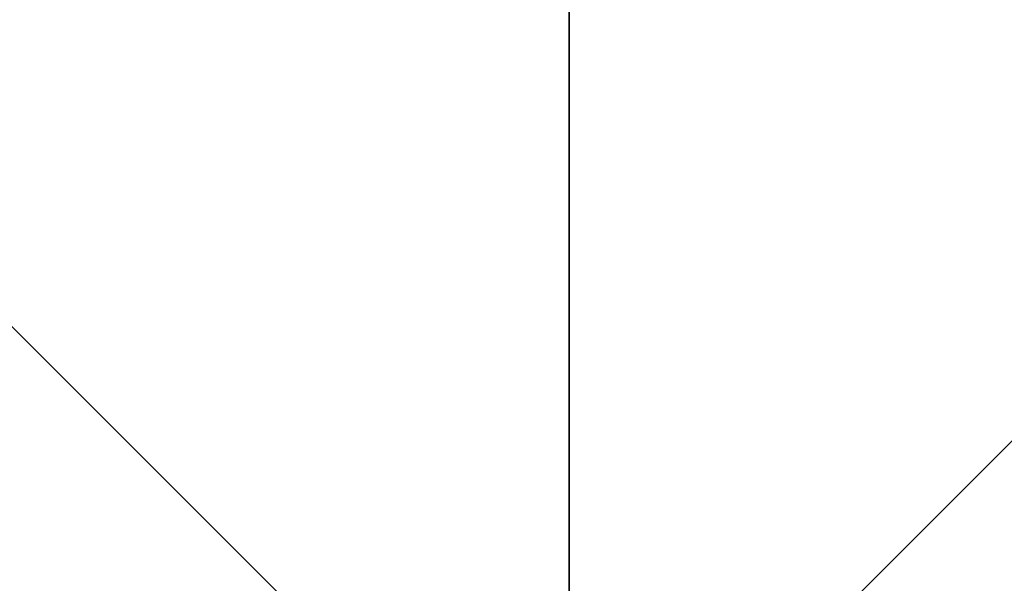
# Model space of a CAD drawing. Header units: millimetres. Extents: x -97 to 59, y -78 to 78.
# Tile 82 of 115: x -1.51 to 1.19, y 0.82 to 2.37. Entities that reach past the tile are written whole.
import ezdxf

# ---------------------------------------------------------------- set-up
doc = ezdxf.new("R2010")
doc.units = ezdxf.units.MM
doc.header["$LTSCALE"] = 65.185185
for name, color, linetype in [('358', 7, 'CONTINUOUS'), ('398', 7, 'CONTINUOUS'), ('668', 7, 'CONTINUOUS')]:
    doc.layers.add(name, color=color, linetype=linetype)

msp = doc.modelspace()

# ---------------------------------------------------------------- linework, layer by layer
at = {"layer": '358', "linetype": 'CONTINUOUS'}
for points in [[(0, -21.4, 117), (0, 21.4, 117), (-10.7002, 18.5328, 117), (0, -21.4, 117)], [(10.7002, 18.5328, 117), (0, 21.4, 117), (10.7002, -18.5328, 117), (10.7002, 18.5328, 117)], [(10.7002, -18.5328, 117), (0, 21.4, 117), (0, -21.4, 117), (10.7002, -18.5328, 117)], [(-10.7002, -18.5328, 117), (0, -21.4, 117), (-10.7002, 18.5328, 117), (-10.7002, -18.5328, 117)]]:
    msp.add_3dface(points, dxfattribs=at)
at = {"layer": '398', "linetype": 'CONTINUOUS'}
for points in [[(0, 3.35, 113), (0, 0, 114.9341), (-2.3689, 2.3687, 113), (0, 3.35, 113)], [(2.3689, 2.3687, 113), (0, 0, 114.9341), (0, 3.35, 113), (2.3689, 2.3687, 113)], [(0, 0, 114.9341), (-3.35, 0, 113), (-2.3689, 2.3687, 113), (0, 0, 114.9341)], [(3.35, 0, 113), (0, 0, 114.9341), (2.3689, 2.3687, 113), (3.35, 0, 113)]]:
    msp.add_3dface(points, dxfattribs=at)
at = {"layer": '668', "linetype": 'CONTINUOUS'}
for points in [[(0, 3.35, 113), (-2.3689, 2.3687, 113), (-2.3687, 2.3689, 111.8272), (0, 3.35, 113)], [(2.3689, 2.3687, 113), (0, 3.35, 113), (2.3688, 2.3688, 111.5147), (2.3689, 2.3687, 113)]]:
    msp.add_3dface(points, dxfattribs=at)

doc.saveas('drawing.dxf')
